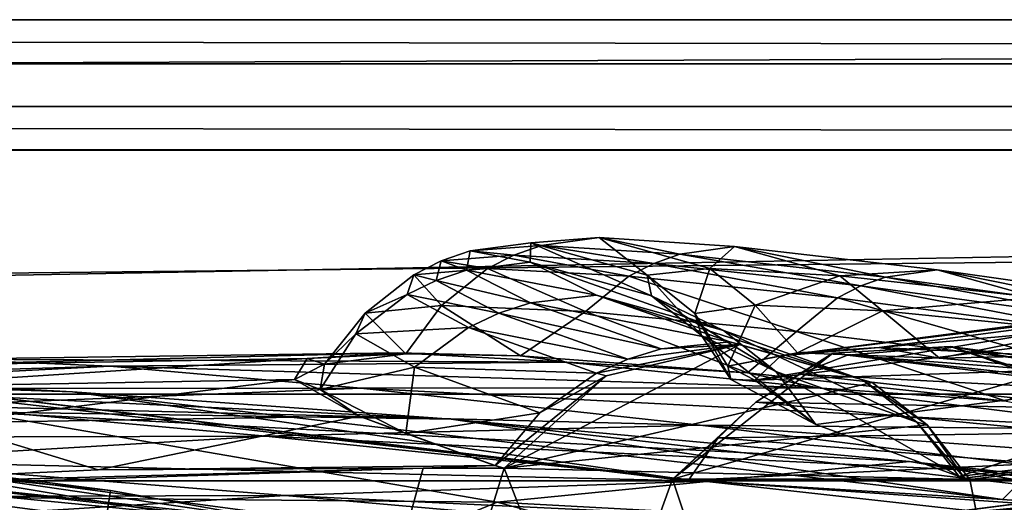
# Model space of a CAD drawing. Header units: metres. Extents: x 0 to 808, y -804 to 0.
# Tile 91 of 116: x 407 to 441, y -17 to 0. Entities that reach past the tile are written whole.
import ezdxf

# ---------------------------------------------------------------- set-up
doc = ezdxf.new("R2010")
doc.units = ezdxf.units.M

msp = doc.modelspace()

# ---------------------------------------------------------------- linework, layer by layer
at = {"layer": 'top0'}
for points in [[(743.104004, -37.838261, 2063.059814), (745.330872, -34.448139, 2063.059814), (34.402058, -4.519207, 2063.059814)], [(745.330872, -34.448139, 2063.059814), (748.720947, -32.221325, 2063.059814), (34.402058, -4.519207, 2063.059814)], [(34.402058, -4.519207, 2063.059814), (748.720947, -32.221325, 2063.059814), (788.402039, -4.519207, 2063.059814)], [(34.402058, -4.519207, 2063.059814), (64.544334, -51.518902, 2063.059814), (737.401917, -51.518902, 2063.059814)], [(743.104004, -37.838261, 2063.059814), (34.402058, -4.519207, 2063.059814), (737.401917, -51.518902, 2063.059814)], [(788.402039, -4.519207, 163.059708), (748.720947, -32.221325, 163.059708), (34.402058, -4.519207, 163.059708)], [(748.720947, -32.221325, 163.059708), (745.330872, -34.448139, 163.059708), (34.402058, -4.519207, 163.059708)], [(34.402058, -4.519207, 163.059708), (745.330872, -34.448139, 163.059708), (743.104004, -37.838261, 163.059708)], [(34.402058, -4.519207, 163.059708), (743.104004, -37.838261, 163.059708), (737.401917, -51.518902, 163.059708)], [(737.401917, -51.518902, 163.059708), (64.544334, -51.518902, 163.059708), (34.402058, -4.519207, 163.059708)], [(788.402039, -4.519207, 163.059708), (34.402058, -4.519207, 163.059708), (788.402039, -4.519207, 173.920044)], [(34.402058, -4.519207, 163.059708), (34.402058, -4.519207, 2063.059814), (788.402039, -4.519207, 173.920044)], [(788.402039, -4.519207, 173.920044), (34.402058, -4.519207, 2063.059814), (788.402039, -4.519207, 2051.920166)], [(34.402058, -4.519207, 2063.059814), (788.402039, -4.519207, 2063.059814), (788.402039, -4.519207, 2051.920166)], [(424.84552, -7.814175, 875.275146), (422.38208, -8.003073, 822.403503), (424.478973, -7.722167, 822.382263)], [(422.38208, -8.003073, 822.403503), (424.450623, -8.386756, 769.458801), (424.478973, -7.722167, 822.382263)], [(423.888336, -8.150754, 875.284302), (422.38208, -8.003073, 822.403503), (424.84552, -7.814175, 875.275146)], [(428.735901, -8.434297, 927.995972), (423.888336, -8.150754, 875.284302), (424.84552, -7.814175, 875.275146)], [(424.478973, -7.722167, 822.382263), (424.450623, -8.386756, 769.458801), (428.663757, -9.556349, 769.417786)], [(424.84552, -7.814175, 875.275146), (424.478973, -7.722167, 822.382263), (426.842377, -7.539016, 875.256897)], [(426.842377, -7.539016, 875.256897), (424.478973, -7.722167, 822.382263), (428.506592, -8.842594, 822.339722)], [(424.478973, -7.722167, 822.382263), (428.663757, -9.556349, 769.417786), (428.506592, -8.842594, 822.339722)], [(429.642883, -8.111553, 927.989441), (424.84552, -7.814175, 875.275146), (426.842377, -7.539016, 875.256897)], [(428.735901, -8.434297, 927.995972), (424.84552, -7.814175, 875.275146), (429.642883, -8.111553, 927.989441)], [(429.642883, -8.111553, 927.989441), (426.842377, -7.539016, 875.256897), (431.53717, -7.845853, 927.976257)], [(431.53717, -7.845853, 927.976257), (426.842377, -7.539016, 875.256897), (430.679901, -8.609875, 875.220398)], [(426.842377, -7.539016, 875.256897), (428.506592, -8.842594, 822.339722), (430.679901, -8.609875, 875.220398)], [(423.888336, -8.150754, 875.284302), (421.37561, -8.350278, 822.414185), (422.38208, -8.003073, 822.403503)], [(421.37561, -8.350278, 822.414185), (422.256226, -8.66785, 769.479248), (422.38208, -8.003073, 822.403503)], [(422.981903, -8.61379, 875.293396), (421.37561, -8.350278, 822.414185), (423.888336, -8.150754, 875.284302)], [(422.38208, -8.003073, 822.403503), (422.256226, -8.66785, 769.479248), (424.450623, -8.386756, 769.458801)], [(427.87793, -8.877575, 928.002563), (422.981903, -8.61379, 875.293396), (423.888336, -8.150754, 875.284302)], [(427.87793, -8.877575, 928.002563), (423.888336, -8.150754, 875.284302), (428.735901, -8.434297, 927.995972)], [(435.908264, -9.211262, 980.444885), (428.735901, -8.434297, 927.995972), (429.642883, -8.111553, 927.989441)], [(436.764038, -8.905405, 980.441162), (429.642883, -8.111553, 927.989441), (431.53717, -7.845853, 927.976257)], [(435.908264, -9.211262, 980.444885), (429.642883, -8.111553, 927.989441), (436.764038, -8.905405, 980.441162)], [(431.53717, -7.845853, 927.976257), (430.679901, -8.609875, 875.220398), (435.179962, -8.86304, 927.94989)], [(436.764038, -8.905405, 980.441162), (431.53717, -7.845853, 927.976257), (438.552795, -8.652546, 980.433655)], [(438.552795, -8.652546, 980.433655), (431.53717, -7.845853, 927.976257), (435.179962, -8.86304, 927.94989)], [(422.981903, -8.61379, 875.293396), (420.421082, -8.829017, 822.424805), (421.37561, -8.350278, 822.414185)], [(420.421082, -8.829017, 822.424805), (421.201263, -9.021544, 769.489502), (421.37561, -8.350278, 822.414185)], [(421.37561, -8.350278, 822.414185), (421.201263, -9.021544, 769.489502), (422.256226, -8.66785, 769.479248)], [(422.256226, -8.66785, 769.479248), (426.756866, -9.530819, 716.59375), (424.450623, -8.386756, 769.458801)], [(424.450623, -8.386756, 769.458801), (431.15033, -10.757193, 716.565247), (428.663757, -9.556349, 769.417786)], [(424.450623, -8.386756, 769.458801), (426.756866, -9.530819, 716.59375), (431.15033, -10.757193, 716.565247)], [(435.099365, -9.630896, 980.448608), (427.87793, -8.877575, 928.002563), (428.735901, -8.434297, 927.995972)], [(435.099365, -9.630896, 980.448608), (428.735901, -8.434297, 927.995972), (435.908264, -9.211262, 980.444885)], [(421.385651, -9.890941, 875.311707), (418.734558, -10.152275, 822.446045), (420.421082, -8.829017, 822.424805)], [(418.734558, -10.152275, 822.446045), (420.199005, -9.511009, 769.499756), (420.421082, -8.829017, 822.424805)], [(420.421082, -8.829017, 822.424805), (420.199005, -9.511009, 769.499756), (421.201263, -9.021544, 769.489502)], [(421.385651, -9.890941, 875.311707), (420.421082, -8.829017, 822.424805), (422.981903, -8.61379, 875.293396)], [(421.201263, -9.021544, 769.489502), (424.467834, -9.80253, 716.607971), (422.256226, -8.66785, 769.479248)], [(426.370911, -10.098269, 928.015747), (421.385651, -9.890941, 875.311707), (422.981903, -8.61379, 875.293396)], [(422.256226, -8.66785, 769.479248), (424.467834, -9.80253, 716.607971), (426.756866, -9.530819, 716.59375)], [(426.370911, -10.098269, 928.015747), (422.981903, -8.61379, 875.293396), (427.87793, -8.877575, 928.002563)], [(430.679901, -8.609875, 875.220398), (428.506592, -8.842594, 822.339722), (430.156769, -10.1667, 822.318481)], [(428.506592, -8.842594, 822.339722), (430.395721, -10.927002, 769.397278), (430.156769, -10.1667, 822.318481)], [(428.506592, -8.842594, 822.339722), (428.663757, -9.556349, 769.417786), (430.395721, -10.927002, 769.397278)], [(430.679901, -8.609875, 875.220398), (430.156769, -10.1667, 822.318481), (432.248474, -9.881709, 875.202148)], [(435.179962, -8.86304, 927.94989), (430.679901, -8.609875, 875.220398), (432.248474, -9.881709, 875.202148)], [(432.248474, -9.881709, 875.202148), (436.667084, -10.075027, 927.936768), (435.179962, -8.86304, 927.94989)], [(435.179962, -8.86304, 927.94989), (441.995483, -9.611307, 980.418701), (438.552795, -8.652546, 980.433655)], [(436.667084, -10.075027, 927.936768), (441.995483, -9.611307, 980.418701), (435.179962, -8.86304, 927.94989)], [(446.19516, -10.204728, 1032.525146), (436.764038, -8.905405, 980.441162), (438.552795, -8.652546, 980.433655)], [(441.995483, -9.611307, 980.418701), (447.875031, -9.968256, 1032.522705), (438.552795, -8.652546, 980.433655)], [(438.552795, -8.652546, 980.433655), (447.875031, -9.968256, 1032.522705), (446.19516, -10.204728, 1032.525146)], [(420.199005, -9.511009, 769.499756), (423.365417, -10.15657, 716.615051), (421.201263, -9.021544, 769.489502)], [(421.201263, -9.021544, 769.489502), (423.365417, -10.15657, 716.615051), (424.467834, -9.80253, 716.607971)], [(433.680847, -10.785108, 980.456116), (426.370911, -10.098269, 928.015747), (427.87793, -8.877575, 928.002563)], [(433.680847, -10.785108, 980.456116), (427.87793, -8.877575, 928.002563), (435.099365, -9.630896, 980.448608)], [(451.629333, -9.24986, 838.02948), (455.180542, -8.893641, 895.431519), (433.144653, -11.628036, 838.147827)], [(433.144653, -11.628036, 838.147827), (455.180542, -8.893641, 895.431519), (436.549713, -11.348301, 895.527161)], [(445.391876, -10.49057, 1032.526489), (435.908264, -9.211262, 980.444885), (436.764038, -8.905405, 980.441162)], [(455.180542, -8.893641, 895.431519), (461.072723, -9.158405, 952.383667), (436.549713, -11.348301, 895.527161)], [(436.549713, -11.348301, 895.527161), (461.072723, -9.158405, 952.383667), (442.495972, -11.635778, 952.445496)], [(445.391876, -10.49057, 1032.526489), (436.764038, -8.905405, 980.441162), (446.19516, -10.204728, 1032.525146)], [(418.734558, -10.152275, 822.446045), (418.421082, -10.868174, 769.520264), (420.199005, -9.511009, 769.499756)], [(418.421082, -10.868174, 769.520264), (422.31601, -10.649781, 716.622192), (420.199005, -9.511009, 769.499756)], [(420.199005, -9.511009, 769.499756), (422.31601, -10.649781, 716.622192), (423.365417, -10.15657, 716.615051)], [(424.467834, -9.80253, 716.607971), (431.372925, -11.150949, 664.062134), (426.756866, -9.530819, 716.59375)], [(426.756866, -9.530819, 716.59375), (435.96991, -12.466949, 664.011414), (431.15033, -10.757193, 716.565247)], [(426.756866, -9.530819, 716.59375), (431.372925, -11.150949, 664.062134), (435.96991, -12.466949, 664.011414)], [(450.380829, -10.222251, 779.983154), (451.629333, -9.24986, 838.02948), (432.241089, -12.469991, 780.101501)], [(432.241089, -12.469991, 780.101501), (451.629333, -9.24986, 838.02948), (433.144653, -11.628036, 838.147827)], [(444.632843, -10.882589, 1032.52771), (435.099365, -9.630896, 980.448608), (435.908264, -9.211262, 980.444885)], [(444.632843, -10.882589, 1032.52771), (435.908264, -9.211262, 980.444885), (445.391876, -10.49057, 1032.526489)], [(420.154541, -11.558647, 875.126953), (418.734558, -10.152275, 822.446045), (421.385651, -9.890941, 875.311707)], [(424.116882, -11.629697, 918.283325), (420.154541, -11.558647, 875.126953), (421.385651, -9.890941, 875.311707)], [(424.116882, -11.629697, 918.283325), (421.385651, -9.890941, 875.311707), (426.370911, -10.098269, 928.015747)], [(423.365417, -10.15657, 716.615051), (428.994843, -11.395894, 664.055725), (424.467834, -9.80253, 716.607971)], [(424.467834, -9.80253, 716.607971), (428.994843, -11.395894, 664.055725), (431.372925, -11.150949, 664.062134)], [(428.663757, -9.556349, 769.417786), (432.963898, -12.17268, 716.551025), (430.395721, -10.927002, 769.397278)], [(428.663757, -9.556349, 769.417786), (431.15033, -10.757193, 716.565247), (432.963898, -12.17268, 716.551025)], [(430.156769, -10.1667, 822.318481), (431.299042, -11.990477, 814.020386), (432.248474, -9.881709, 875.202148)], [(431.299042, -11.990477, 814.020386), (433.718262, -11.5323, 879.829834), (432.248474, -9.881709, 875.202148)], [(432.248474, -9.881709, 875.202148), (433.718262, -11.5323, 879.829834), (436.667084, -10.075027, 927.936768)], [(443.302582, -11.960135, 1032.530273), (433.680847, -10.785108, 980.456116), (435.099365, -9.630896, 980.448608)], [(443.302582, -11.960135, 1032.530273), (435.099365, -9.630896, 980.448608), (444.632843, -10.882589, 1032.52771)], [(441.995483, -9.611307, 980.418701), (436.667084, -10.075027, 927.936768), (443.40094, -10.755545, 980.411255)], [(420.154541, -11.558647, 875.126953), (417.336792, -11.92251, 818.808533), (418.734558, -10.152275, 822.446045)], [(417.336792, -11.92251, 818.808533), (418.421082, -10.868174, 769.520264), (418.734558, -10.152275, 822.446045)], [(422.31601, -10.649781, 716.622192), (427.840515, -11.744697, 664.044556), (423.365417, -10.15657, 716.615051)], [(423.365417, -10.15657, 716.615051), (427.840515, -11.744697, 664.044556), (428.994843, -11.395894, 664.055725)], [(431.979309, -12.226264, 976.553467), (424.116882, -11.629697, 918.283325), (426.370911, -10.098269, 928.015747)], [(431.979309, -12.226264, 976.553467), (426.370911, -10.098269, 928.015747), (433.680847, -10.785108, 980.456116)], [(430.395721, -10.927002, 769.397278), (431.412537, -12.457342, 782.92804), (430.156769, -10.1667, 822.318481)], [(431.412537, -12.457342, 782.92804), (431.299042, -11.990477, 814.020386), (430.156769, -10.1667, 822.318481)], [(451.439789, -11.814866, 721.085693), (450.380829, -10.222251, 779.983154), (432.241089, -12.469991, 780.101501)], [(433.718262, -11.5323, 879.829834), (438.639404, -11.715052, 935.84668), (436.667084, -10.075027, 927.936768)], [(436.667084, -10.075027, 927.936768), (438.639404, -11.715052, 935.84668), (443.40094, -10.755545, 980.411255)], [(417.336792, -11.92251, 818.808533), (417.179352, -12.79586, 761.850342), (418.421082, -10.868174, 769.520264)], [(417.179352, -12.79586, 761.850342), (420.445862, -12.02464, 716.636414), (418.421082, -10.868174, 769.520264)], [(418.421082, -10.868174, 769.520264), (420.445862, -12.02464, 716.636414), (422.31601, -10.649781, 716.622192)], [(420.445862, -12.02464, 716.636414), (426.752869, -12.231359, 664.028442), (422.31601, -10.649781, 716.622192)], [(422.31601, -10.649781, 716.622192), (426.752869, -12.231359, 664.028442), (427.840515, -11.744697, 664.044556)], [(431.15033, -10.757193, 716.565247), (437.854248, -13.927106, 663.958374), (432.963898, -12.17268, 716.551025)], [(431.15033, -10.757193, 716.565247), (435.96991, -12.466949, 664.011414), (437.854248, -13.927106, 663.958374)], [(440.940674, -13.197283, 1025.937744), (431.979309, -12.226264, 976.553467), (433.680847, -10.785108, 980.456116)], [(440.940674, -13.197283, 1025.937744), (433.680847, -10.785108, 980.456116), (443.302582, -11.960135, 1032.530273)], [(438.639404, -11.715052, 935.84668), (443.389984, -12.137289, 973.136108), (443.40094, -10.755545, 980.411255)], [(423.557068, -15.525632, 660.907227), (436.303833, -12.555268, 660.985046), (431.723694, -11.245561, 661.019348)], [(431.723694, -11.245561, 661.019348), (427.084381, -12.325888, 660.991028), (423.557068, -15.525632, 660.907227)], [(427.084381, -12.325888, 660.991028), (431.723694, -11.245561, 661.019348), (426.752869, -12.231359, 664.028442)], [(426.752869, -12.231359, 664.028442), (431.723694, -11.245561, 661.019348), (427.840515, -11.744697, 664.044556)], [(431.723694, -11.245561, 661.019348), (428.994843, -11.395894, 664.055725), (427.840515, -11.744697, 664.044556)], [(428.994843, -11.395894, 664.055725), (431.723694, -11.245561, 661.019348), (431.372925, -11.150949, 664.062134)], [(432.963898, -12.17268, 716.551025), (434.355408, -14.010908, 716.541687), (430.395721, -10.927002, 769.397278)], [(434.355408, -14.010908, 716.541687), (431.412537, -12.457342, 782.92804), (430.395721, -10.927002, 769.397278)], [(431.723694, -11.245561, 661.019348), (436.303833, -12.555268, 660.985046), (431.372925, -11.150949, 664.062134)], [(431.372925, -11.150949, 664.062134), (436.303833, -12.555268, 660.985046), (435.96991, -12.466949, 664.011414)], [(416.733551, -11.727466, 838.24292), (419.867828, -11.52635, 895.604187), (401.319061, -11.990452, 838.314758)], [(419.867828, -11.52635, 895.604187), (404.168732, -11.74542, 895.662537), (401.319061, -11.990452, 838.314758)], [(419.867828, -11.52635, 895.604187), (425.73175, -11.857764, 952.495422), (404.168732, -11.74542, 895.662537)], [(420.154541, -11.558647, 875.126953), (419.867828, -11.52635, 895.604187), (416.733551, -11.727466, 838.24292)], [(417.336792, -11.92251, 818.808533), (420.154541, -11.558647, 875.126953), (416.733551, -11.727466, 838.24292)], [(420.154541, -11.558647, 875.126953), (424.116882, -11.629697, 918.283325), (419.867828, -11.52635, 895.604187)], [(424.116882, -11.629697, 918.283325), (425.73175, -11.857764, 952.495422), (419.867828, -11.52635, 895.604187)], [(429.388062, -15.90432, 617.922791), (432.268341, -13.231707, 614.946899), (434.943329, -11.543953, 617.808655)], [(434.943329, -11.543953, 617.808655), (441.944489, -12.315382, 617.828796), (429.388062, -15.90432, 617.922791)], [(433.718262, -11.5323, 879.829834), (431.299042, -11.990477, 814.020386), (433.144653, -11.628036, 838.147827)], [(432.268341, -13.231707, 614.946899), (433.78006, -12.265923, 614.948486), (434.943329, -11.543953, 617.808655)], [(436.549713, -11.348301, 895.527161), (433.718262, -11.5323, 879.829834), (433.144653, -11.628036, 838.147827)], [(438.639404, -11.715052, 935.84668), (433.718262, -11.5323, 879.829834), (436.549713, -11.348301, 895.527161)], [(434.943329, -11.543953, 617.808655), (433.78006, -12.265923, 614.948486), (435.449554, -11.608546, 614.950073)], [(441.944489, -12.315382, 617.828796), (434.943329, -11.543953, 617.808655), (439.009369, -11.309695, 614.953247)], [(434.943329, -11.543953, 617.808655), (435.449554, -11.608546, 614.950073), (439.009369, -11.309695, 614.953247)], [(439.009369, -11.309695, 614.953247), (435.449554, -11.608546, 614.950073), (449.368805, -12.686258, 561.620117)], [(442.495972, -11.635778, 952.445496), (438.639404, -11.715052, 935.84668), (436.549713, -11.348301, 895.527161)], [(449.368805, -12.686258, 561.620117), (452.454102, -13.660616, 561.579895), (439.009369, -11.309695, 614.953247)], [(452.454102, -13.660616, 561.579895), (442.435211, -12.382516, 614.848816), (439.009369, -11.309695, 614.953247)], [(439.009369, -11.309695, 614.953247), (442.435211, -12.382516, 614.848816), (441.944489, -12.315382, 617.828796)], [(389.929382, -12.282374, 509.239197), (408.596741, -12.879832, 562.68634), (377.648407, -11.650246, 562.581543)], [(377.648407, -11.650246, 562.581543), (408.596741, -12.879832, 562.68634), (398.554962, -12.353572, 614.80658)], [(409.896881, -11.992947, 952.533508), (389.325653, -12.607658, 895.702209), (404.168732, -11.74542, 895.662537)], [(416.288239, -12.455976, 780.196472), (416.733551, -11.727466, 838.24292), (401.306396, -12.722794, 780.268066)], [(416.733551, -11.727466, 838.24292), (401.319061, -11.990452, 838.314758), (401.306396, -12.722794, 780.268066)], [(425.73175, -11.857764, 952.495422), (409.896881, -11.992947, 952.533508), (404.168732, -11.74542, 895.662537)], [(425.73175, -11.857764, 952.495422), (434.406158, -12.735279, 1009.112), (409.896881, -11.992947, 952.533508)], [(417.336792, -11.92251, 818.808533), (416.733551, -11.727466, 838.24292), (416.288239, -12.455976, 780.196472)], [(417.179352, -12.79586, 761.850342), (417.336792, -11.92251, 818.808533), (416.288239, -12.455976, 780.196472)], [(424.116882, -11.629697, 918.283325), (431.979309, -12.226264, 976.553467), (425.73175, -11.857764, 952.495422)], [(431.979309, -12.226264, 976.553467), (434.406158, -12.735279, 1009.112), (425.73175, -11.857764, 952.495422)], [(433.144653, -11.628036, 838.147827), (431.299042, -11.990477, 814.020386), (432.241089, -12.469991, 780.101501)], [(432.241089, -12.469991, 780.101501), (434.355408, -14.010908, 716.541687), (451.439789, -11.814866, 721.085693)], [(433.78006, -12.265923, 614.948486), (446.156067, -12.911559, 561.567078), (435.449554, -11.608546, 614.950073)], [(434.355408, -14.010908, 716.541687), (439.320526, -15.813406, 663.890747), (451.439789, -11.814866, 721.085693)], [(435.449554, -11.608546, 614.950073), (446.156067, -12.911559, 561.567078), (449.368805, -12.686258, 561.620117)], [(443.389984, -12.137289, 973.136108), (438.639404, -11.715052, 935.84668), (442.495972, -11.635778, 952.445496)], [(451.439789, -11.814866, 721.085693), (439.320526, -15.813406, 663.890747), (454.624207, -13.921166, 663.934509)], [(394.88147, -12.760496, 952.559692), (389.325653, -12.607658, 895.702209), (409.896881, -11.992947, 952.533508)], [(418.585693, -12.74689, 1009.129333), (394.88147, -12.760496, 952.559692), (409.896881, -11.992947, 952.533508)], [(434.406158, -12.735279, 1009.112), (418.585693, -12.74689, 1009.129333), (409.896881, -11.992947, 952.533508)], [(417.179352, -12.79586, 761.850342), (420.143555, -14.322195, 699.051819), (420.445862, -12.02464, 716.636414)], [(420.143555, -14.322195, 699.051819), (424.786438, -13.611427, 663.98175), (420.445862, -12.02464, 716.636414)], [(420.445862, -12.02464, 716.636414), (424.786438, -13.611427, 663.98175), (426.752869, -12.231359, 664.028442)], [(424.786438, -13.611427, 663.98175), (427.084381, -12.325888, 660.991028), (426.752869, -12.231359, 664.028442)], [(431.299042, -11.990477, 814.020386), (431.412537, -12.457342, 782.92804), (432.241089, -12.469991, 780.101501)], [(431.979309, -12.226264, 976.553467), (440.940674, -13.197283, 1025.937744), (434.406158, -12.735279, 1009.112)], [(444.641693, -13.468397, 561.540588), (433.78006, -12.265923, 614.948486), (432.268341, -13.231707, 614.946899)], [(437.854248, -13.927106, 663.958374), (439.320526, -15.813406, 663.890747), (432.963898, -12.17268, 716.551025)], [(439.320526, -15.813406, 663.890747), (434.355408, -14.010908, 716.541687), (432.963898, -12.17268, 716.551025)], [(446.156067, -12.911559, 561.567078), (433.78006, -12.265923, 614.948486), (444.641693, -13.468397, 561.540588)], [(461.619537, -15.275234, 1512.004272), (492.165009, -11.946713, 1561.924072), (436.806793, -17.329136, 1511.832886)], [(492.165009, -11.946713, 1561.924072), (464.836334, -13.714565, 1561.91748), (436.806793, -17.329136, 1511.832886)], [(399.146729, -14.931726, 1610.943604), (370.485138, -12.433165, 1611.014282), (409.918823, -16.291275, 1608.088501)], [(409.918823, -16.291275, 1608.088501), (370.485138, -12.433165, 1611.014282), (371.518127, -12.454998, 1608.189087)], [(397.016052, -101.507111, 1605.857178), (409.918823, -16.291275, 1608.088501), (371.518127, -12.454998, 1608.189087)], [(421.715179, -13.823624, 509.420135), (389.929382, -12.282374, 509.239197), (405.169281, -13.566189, 456.6586)], [(421.715179, -13.823624, 509.420135), (408.596741, -12.879832, 562.68634), (389.929382, -12.282374, 509.239197)], [(408.596741, -12.879832, 562.68634), (429.939453, -15.936707, 614.943726), (398.554962, -12.353572, 614.80658)], [(402.744141, -12.687592, 617.838562), (398.554962, -12.353572, 614.80658), (429.939453, -15.936707, 614.943726)], [(416.288239, -12.455976, 780.196472), (401.306396, -12.722794, 780.268066), (404.135681, -13.94687, 721.286072)], [(418.536804, -13.716209, 721.235718), (416.288239, -12.455976, 780.196472), (404.135681, -13.94687, 721.286072)], [(417.179352, -12.79586, 761.850342), (416.288239, -12.455976, 780.196472), (418.536804, -13.716209, 721.235718)], [(423.557068, -15.525632, 660.907227), (427.084381, -12.325888, 660.991028), (423.245972, -15.424051, 663.919556)], [(427.084381, -12.325888, 660.991028), (424.786438, -13.611427, 663.98175), (423.245972, -15.424051, 663.919556)], [(438.203491, -14.022956, 660.946594), (436.303833, -12.555268, 660.985046), (423.557068, -15.525632, 660.907227)], [(441.944489, -12.315382, 617.828796), (445.578979, -15.904465, 617.922791), (429.388062, -15.90432, 617.922791)], [(432.241089, -12.469991, 780.101501), (431.412537, -12.457342, 782.92804), (434.355408, -14.010908, 716.541687)], [(436.303833, -12.555268, 660.985046), (438.203491, -14.022956, 660.946594), (435.96991, -12.466949, 664.011414)], [(435.96991, -12.466949, 664.011414), (438.203491, -14.022956, 660.946594), (437.854248, -13.927106, 663.958374)], [(403.502014, -13.354754, 1009.141663), (394.88147, -12.760496, 952.559692), (418.585693, -12.74689, 1009.129333)], [(402.744141, -12.687592, 617.838562), (429.388062, -15.90432, 617.922791), (398.448761, -101.513016, 620.164551)], [(429.388062, -15.90432, 617.922791), (402.744141, -12.687592, 617.838562), (429.939453, -15.936707, 614.943726)], [(430.350464, -14.027858, 1065.650024), (403.502014, -13.354754, 1009.141663), (418.585693, -12.74689, 1009.129333)], [(440.821472, -16.60578, 562.686707), (408.596741, -12.879832, 562.68634), (421.715179, -13.823624, 509.420135)], [(440.821472, -16.60578, 562.686707), (429.939453, -15.936707, 614.943726), (408.596741, -12.879832, 562.68634)], [(420.143555, -14.322195, 699.051819), (417.179352, -12.79586, 761.850342), (418.536804, -13.716209, 721.235718)], [(434.406158, -12.735279, 1009.112), (446.004364, -14.179072, 1065.647217), (418.585693, -12.74689, 1009.129333)], [(446.004364, -14.179072, 1065.647217), (430.350464, -14.027858, 1065.650024), (418.585693, -12.74689, 1009.129333)], [(440.940674, -13.197283, 1025.937744), (446.004364, -14.179072, 1065.647217), (434.406158, -12.735279, 1009.112)], [(430.972473, -14.471349, 614.945313), (432.268341, -13.231707, 614.946899), (429.388062, -15.90432, 617.922791)], [(432.268341, -13.231707, 614.946899), (430.972473, -14.471349, 614.945313), (443.262756, -14.294935, 561.514038)], [(432.268341, -13.231707, 614.946899), (443.262756, -14.294935, 561.514038), (444.641693, -13.468397, 561.540588)], [(403.502014, -13.354754, 1009.141663), (415.303497, -14.411329, 1065.6521), (389.117279, -14.4817, 1009.148804)], [(423.31604, -16.69252, 404.999176), (405.169281, -13.566189, 456.6586), (390.917877, -16.398525, 405.125092)], [(415.303497, -14.411329, 1065.6521), (403.502014, -13.354754, 1009.141663), (430.350464, -14.027858, 1065.650024)], [(437.594391, -15.285351, 456.888458), (405.169281, -13.566189, 456.6586), (423.31604, -16.69252, 404.999176)], [(437.594391, -15.285351, 456.888458), (421.715179, -13.823624, 509.420135), (405.169281, -13.566189, 456.6586)], [(420.143555, -14.322195, 699.051819), (423.245972, -15.424051, 663.919556), (424.786438, -13.611427, 663.98175)], [(404.135681, -13.94687, 721.286072), (396.344513, -16.183268, 663.899475), (409.485199, -15.584117, 663.920166)], [(404.135681, -13.94687, 721.286072), (409.485199, -15.584117, 663.920166), (418.536804, -13.716209, 721.235718)], [(409.485199, -15.584117, 663.920166), (423.225983, -15.423938, 663.919556), (418.536804, -13.716209, 721.235718)], [(436.806793, -17.329136, 1511.832886), (464.836334, -13.714565, 1561.91748), (411.924011, -20.912622, 1511.640137)], [(464.836334, -13.714565, 1561.91748), (437.305573, -17.277678, 1561.998047), (411.924011, -20.912622, 1511.640137)], [(453.442108, -14.948027, 1564.894653), (418.525024, -20.846918, 1565.049072), (464.836334, -13.714565, 1561.91748)], [(464.836334, -13.714565, 1561.91748), (418.525024, -20.846918, 1565.049072), (437.305573, -17.277678, 1561.998047)], [(418.536804, -13.716209, 721.235718), (423.225983, -15.423938, 663.919556), (420.143555, -14.322195, 699.051819)], [(454.370483, -17.572212, 509.69455), (421.715179, -13.823624, 509.420135), (437.594391, -15.285351, 456.888458)], [(454.370483, -17.572212, 509.69455), (440.821472, -16.60578, 562.686707), (421.715179, -13.823624, 509.420135)], [(438.203491, -14.022956, 660.946594), (439.499054, -15.866349, 662.39386), (437.854248, -13.927106, 663.958374)], [(437.854248, -13.927106, 663.958374), (439.499054, -15.866349, 662.39386), (439.320526, -15.813406, 663.890747)], [(454.624207, -13.921166, 663.934509), (439.320526, -15.813406, 663.890747), (439.499054, -15.866349, 662.39386)], [(439.499054, -15.866349, 662.39386), (439.682617, -15.91435, 660.897095), (455.908875, -13.860257, 662.439331)], [(454.624207, -13.921166, 663.934509), (439.499054, -15.866349, 662.39386), (455.908875, -13.860257, 662.439331)], [(439.682617, -15.91435, 660.897095), (455.914978, -13.933051, 660.948975), (455.908875, -13.860257, 662.439331)], [(456.535095, -100.250816, 658.68866), (455.914978, -13.933051, 660.948975), (439.682617, -15.91435, 660.897095)], [(445.376892, -15.870751, 1122.300659), (415.303497, -14.411329, 1065.6521), (430.350464, -14.027858, 1065.650024)], [(423.225983, -15.423938, 663.919556), (423.245972, -15.424051, 663.919556), (420.143555, -14.322195, 699.051819)], [(439.682617, -15.91435, 660.897095), (438.203491, -14.022956, 660.946594), (423.557068, -15.525632, 660.907227)], [(446.004364, -14.179072, 1065.647217), (460.708984, -16.223312, 1122.299805), (430.350464, -14.027858, 1065.650024)], [(460.708984, -16.223312, 1122.299805), (445.376892, -15.870751, 1122.300659), (430.350464, -14.027858, 1065.650024)], [(430.972473, -14.471349, 614.945313), (442.070251, -15.360963, 561.487488), (443.262756, -14.294935, 561.514038)], [(438.203491, -14.022956, 660.946594), (439.682617, -15.91435, 660.897095), (439.499054, -15.866349, 662.39386)], [(415.303497, -14.411329, 1065.6521), (400.831665, -15.269579, 1065.653809), (389.117279, -14.4817, 1009.148804)], [(400.831665, -15.269579, 1065.653809), (415.303497, -14.411329, 1065.6521), (430.473358, -15.965605, 1122.301147)], [(430.473358, -15.965605, 1122.301147), (415.303497, -14.411329, 1065.6521), (445.376892, -15.870751, 1122.300659)], [(429.939453, -15.936707, 614.943726), (430.972473, -14.471349, 614.945313), (429.388062, -15.90432, 617.922791)], [(442.070251, -15.360963, 561.487488), (430.972473, -14.471349, 614.945313), (429.939453, -15.936707, 614.943726)], [(399.146729, -14.931726, 1610.943604), (428.369568, -18.825037, 1717.76355), (397.548737, -15.397907, 1717.933838)], [(399.146729, -14.931726, 1610.943604), (427.579773, -19.059547, 1610.789307), (428.369568, -18.825037, 1717.76355)], [(427.579773, -19.059547, 1610.789307), (399.146729, -14.931726, 1610.943604), (447.916077, -23.081976, 1607.910889)], [(447.916077, -23.081976, 1607.910889), (399.146729, -14.931726, 1610.943604), (409.918823, -16.291275, 1608.088501)], [(453.442108, -14.948027, 1564.894653), (456.542999, -100.25045, 1567.128418), (418.525024, -20.846918, 1565.049072)], [(453.911224, -17.423899, 1458.469604), (486.06546, -14.705161, 1512.154297), (431.820496, -18.504261, 1458.24292)], [(486.06546, -14.705161, 1512.154297), (461.619537, -15.275234, 1512.004272), (431.820496, -18.504261, 1458.24292)], [(386.899445, -16.551174, 1065.654785), (400.831665, -15.269579, 1065.653809), (415.974518, -16.471502, 1122.30127)], [(415.974518, -16.471502, 1122.30127), (400.831665, -15.269579, 1065.653809), (430.473358, -15.965605, 1122.301147)], [(409.470978, -20.834852, 1457.984009), (461.619537, -15.275234, 1512.004272), (436.806793, -17.329136, 1511.832886)], [(431.820496, -18.504261, 1458.24292), (461.619537, -15.275234, 1512.004272), (409.470978, -20.834852, 1457.984009)], [(456.183289, -18.468616, 405.247559), (437.594391, -15.285351, 456.888458), (423.31604, -16.69252, 404.999176)], [(470.267059, -18.928604, 457.537354), (437.594391, -15.285351, 456.888458), (456.183289, -18.468616, 405.247559)], [(470.267059, -18.928604, 457.537354), (454.370483, -17.572212, 509.69455), (437.594391, -15.285351, 456.888458)], [(395.5383, -16.345406, 660.885803), (420.748627, -15.519427, 660.90741), (396.344513, -16.183268, 663.899475)], [(397.016022, -101.507111, 658.655762), (420.748627, -15.519427, 660.90741), (395.5383, -16.345406, 660.885803)], [(396.344513, -16.183268, 663.899475), (420.748627, -15.519427, 660.90741), (409.485199, -15.584117, 663.920166)], [(396.915192, -15.602613, 1772.733154), (428.939758, -19.795883, 1827.241333), (396.407837, -17.018021, 1827.502563)], [(428.686554, -18.721035, 1772.509033), (396.915192, -15.602613, 1772.733154), (397.548737, -15.397907, 1717.933838)], [(396.915192, -15.602613, 1772.733154), (428.686554, -18.721035, 1772.509033), (428.939758, -19.795883, 1827.241333)], [(420.748627, -15.519427, 660.90741), (397.016022, -101.507111, 658.655762), (423.557068, -15.525632, 660.907227)], [(397.016022, -101.507111, 658.655762), (456.535095, -100.250816, 658.68866), (423.557068, -15.525632, 660.907227)], [(397.548737, -15.397907, 1717.933838), (428.369568, -18.825037, 1717.76355), (428.686554, -18.721035, 1772.509033)], [(420.748627, -15.519427, 660.90741), (423.225983, -15.423938, 663.919556), (409.485199, -15.584117, 663.920166)], [(420.748627, -15.519427, 660.90741), (423.557068, -15.525632, 660.907227), (423.225983, -15.423938, 663.919556)], [(423.557068, -15.525632, 660.907227), (423.245972, -15.424051, 663.919556), (423.225983, -15.423938, 663.919556)], [(423.557068, -15.525632, 660.907227), (456.535095, -100.250816, 658.68866), (439.682617, -15.91435, 660.897095)], [(440.821472, -16.60578, 562.686707), (442.070251, -15.360963, 561.487488), (429.939453, -15.936707, 614.943726)], [(440.821472, -16.60578, 562.686707), (454.370483, -17.572212, 509.69455), (442.070251, -15.360963, 561.487488)], [(398.448761, -101.513016, 620.164551), (429.388062, -15.90432, 617.922791), (457.489197, -100.205589, 620.13031)], [(430.473358, -15.965605, 1122.301147), (449.183838, -18.051569, 1179.180542), (415.974518, -16.471502, 1122.30127)], [(429.388062, -15.90432, 617.922791), (445.578979, -15.904465, 617.922791), (457.489197, -100.205589, 620.13031)], [(463.835724, -18.309092, 1179.171021), (430.473358, -15.965605, 1122.301147), (445.376892, -15.870751, 1122.300659)], [(449.183838, -18.051569, 1179.180542), (430.473358, -15.965605, 1122.301147), (463.835724, -18.309092, 1179.171021)], [(409.918823, -16.291275, 1608.088501), (397.016052, -101.507111, 1605.857178), (447.916077, -23.081976, 1607.910889)], [(410.831665, -21.854267, 354.61145), (390.917877, -16.398525, 405.125092), (377.546997, -22.443432, 355.114563)], [(401.85495, -17.35783, 1122.301025), (386.899445, -16.551174, 1065.654785), (415.974518, -16.471502, 1122.30127)], [(423.31604, -16.69252, 404.999176), (390.917877, -16.398525, 405.125092), (410.831665, -21.854267, 354.61145)], [(415.974518, -16.471502, 1122.30127), (434.718384, -18.121681, 1179.18457), (401.85495, -17.35783, 1122.301025)], [(444.278015, -22.424149, 354.476257), (423.31604, -16.69252, 404.999176), (410.831665, -21.854267, 354.61145)], [(449.183838, -18.051569, 1179.180542), (434.718384, -18.121681, 1179.18457), (415.974518, -16.471502, 1122.30127)], [(456.183289, -18.468616, 405.247559), (423.31604, -16.69252, 404.999176), (444.278015, -22.424149, 354.476257)]]:
    msp.add_3dface(points, dxfattribs=at)
at = {"layer": 'top0123458'}
for points in [[(1.527202, -1.527202, 175), (802.504944, -1.527202, 175), (0, 0)], [(802.504944, -1.527202, 175), (804.032166, 0), (0, 0)], [(804.032166, 0), (3.000114, -3.000114), (0, 0)], [(801.032043, -3.000114), (3.000114, -3.000114), (804.032166, 0)], [(1.527202, -1.527202, 175), (20.921553, -15.961353, 175), (802.504944, -1.527202, 175)], [(20.921553, -15.961353, 175), (783.110596, -15.961353, 175), (802.504944, -1.527202, 175)], [(4.501135, -4.501135, 172), (3.000114, -3.000114), (799.531006, -4.501135, 172)], [(3.000114, -3.000114), (801.032043, -3.000114), (799.531006, -4.501135, 172)], [(799.531006, -4.501135, 172), (20.921553, -12.961353, 172), (4.501135, -4.501135, 172)], [(783.110596, -12.961353, 172), (20.921553, -12.961353, 172), (799.531006, -4.501135, 172)], [(20.921553, -12.961353, 172), (783.110596, -12.961353, 172), (20.921553, -12.961353, 160.059708)], [(783.110596, -12.961353, 172), (783.110596, -12.961353, 160.059708), (20.921553, -12.961353, 160.059708)], [(783.110596, -12.961353, 160.059708), (61.568436, -50.772526, 160.059708), (20.921553, -12.961353, 160.059708)], [(742.989197, -50.77253, 160.059708), (61.568436, -50.772526, 160.059708), (783.110596, -12.961353, 160.059708)], [(783.110596, -15.961353, 163.059708), (20.921553, -15.961353, 163.059708), (744.686096, -52.504578, 163.059708)], [(744.686096, -52.504578, 163.059708), (20.921553, -15.961353, 163.059708), (59.607479, -52.504585, 163.059708)], [(783.110596, -15.961353, 175), (20.921553, -15.961353, 175), (783.110596, -15.961353, 163.059708)], [(20.921553, -15.961353, 175), (20.921553, -15.961353, 163.059708), (783.110596, -15.961353, 163.059708)]]:
    msp.add_3dface(points, dxfattribs=at)

doc.saveas('drawing.dxf')
